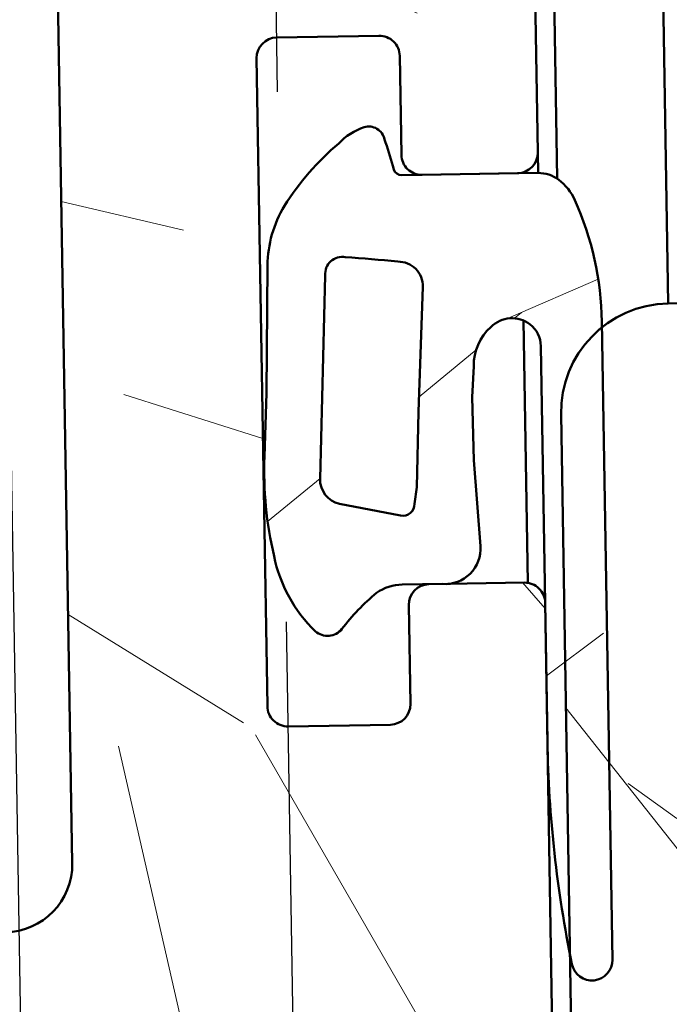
# Model space of a CAD drawing. Header units: millimetres. Extents: x 200 to 13555, y -185 to 8310.
# Tile 70 of 94: x 9262 to 9271, y 3414 to 3429. Entities that reach past the tile are written whole.
import ezdxf

# ---------------------------------------------------------------- set-up
doc = ezdxf.new("R2010")
doc.units = ezdxf.units.MM
doc.header["$LTSCALE"] = 10
doc.linetypes.add('Double Dash Chain', pattern=[450, 240, -30, 60, -30, 60, -30])
for name, color, linetype, lineweight in [('Phantomlinien(DIN)', 7, 'Double Dash Chain', 25), ('Schraffur', 7, 'Continuous', 18), ('Sichtbare Kanten(DIN)', 7, 'Continuous', 50)]:
    doc.layers.add(name, color=color, linetype=linetype, lineweight=lineweight)

msp = doc.modelspace()

# ---------------------------------------------------------------- hatches: boundary and pattern name
at = {"layer": 'Schraffur'}
h = msp.add_hatch(dxfattribs=at)
h.set_pattern_fill('WOOD', color=256, scale=38.23228370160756, angle=120.00017538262, style=0, pattern_type=2)
h.set_pattern_definition([(115.23617538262, (-5.62871197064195, -3.249761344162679), (177.1654283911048, -383.3264295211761), [4.603778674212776, -455.774700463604]), (131.31007538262, (-7.591560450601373, 0.9146095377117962), (-109.5750044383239, 113.3241373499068), [5.848430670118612, -189.0987868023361]), (165.00017538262, (-11.45229904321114, 5.30763280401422), (-33.11008066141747, -19.11624911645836), [4.325485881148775, -49.74325967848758]), (166.84777538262, (-15.63040413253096, 6.427138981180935), (-764.2771678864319, 176.7971829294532), [8.384989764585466, -830.114636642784]), (132.99477538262, (-23.79545187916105, 8.335050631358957), (238.2662641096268, -259.758219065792), [5.100836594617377, -504.979649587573]), (120.00017538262, (-27.27386560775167, 12.06587248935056), (-52.22631361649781, 13.99382721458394), [9.558070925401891, -28.67421277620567]), (110.5381753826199, (-32.0529264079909, 20.34339009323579), (62.4722023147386, -184.6662940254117), [4.651148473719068, -227.9068486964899]), (114.28917538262, (-14.56843098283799, -8.41114700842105), (138.9338814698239, -317.1079226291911), [3.842306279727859, -380.3875188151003]), (120.00017538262, (-16.14895459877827, -4.908977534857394), (-52.22631361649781, 13.99382721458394), [5.734842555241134, -32.49744114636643]), (148.30097538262, (-19.01639107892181, 0.05753302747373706), (-408.9399162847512, 249.513365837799), [5.644920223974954, -558.8489373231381]), (172.12517538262, (-23.81920762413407, 3.023705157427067), (242.015179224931, -36.85912366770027), [8.718298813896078, -427.1960683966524]), (159.28957538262, (-32.4552943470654, 4.218191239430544), (-280.2477040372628, 103.0791941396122), [5.433839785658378, -537.9473478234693]), (126.34037538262, (-37.53798743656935, 6.139837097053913), (-186.0400342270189, 245.764239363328), [6.924172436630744, -339.283990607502]), (108.1111753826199, (-41.64111262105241, 11.71732490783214), (168.2937329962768, -520.8896911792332), [7.423371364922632, -734.912426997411]), (113.2901753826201, (-24.83255281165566, -14.3371824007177), (-138.9352784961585, 317.1073833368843), [6.544296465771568, -647.888102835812]), (123.36667538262, (-27.42011274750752, -8.326145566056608), (-338.970059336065, 510.6442682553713), [6.510728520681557, -644.5618941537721]), (153.69027538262, (-31.00097479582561, -2.888596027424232), (71.34255827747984, -47.1038405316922), [6.892439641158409, -130.9558943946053]), (167.48977538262, (-37.17941831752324, 0.16629021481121), (-555.3717487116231, 120.8212079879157), [6.223756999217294, -616.1514841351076]), (134.93157538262, (-43.2554135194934, 1.514448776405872), (-309.6095518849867, 306.8628787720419), [5.935256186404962, -587.5881449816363]), (120.00017538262, (-47.44725281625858, 5.716309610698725), (-52.22631361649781, 13.99382721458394), [4.587874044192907, -33.64440965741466]), (107.00517538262, (-49.74120200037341, 9.689518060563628), (-105.8237955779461, 336.2238380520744), [5.100836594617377, -504.979649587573]), (120.00017538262, (-5.926035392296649, 10.26412182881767), (-52.22631361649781, 13.99382721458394), [0, -38.23228370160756]), (343.1521753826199, (-13.56882000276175, 12.03209520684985), (-750.2818375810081, 229.0283769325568), [8.384989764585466, -830.114636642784]), (326.56517538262, (-38.65378094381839, -9.51432278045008), (52.22628454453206, -13.99384438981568), [3.419610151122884, -82.07018483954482]), (308.13017538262, (-35.8000786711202, -11.39847868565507), (147.8072378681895, -179.5445023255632), [5.406847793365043, -264.9363447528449]), (276.80117538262, (-32.46160321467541, -15.65156367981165), (29.35958536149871, -203.782908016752), [2.91169426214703, -288.2568908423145]), (146.56527538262, (-13.56882000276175, 12.03209520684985), (-52.22630896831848, 13.99375323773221), [4.274484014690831, -81.21531097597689]), (126.70997538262, (-17.13594784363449, 14.3872900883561), (205.1561442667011, -278.8746324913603), [6.544296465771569, -647.8881028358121]), (109.87517538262, (-21.04791059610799, 19.63367719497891), (-225.6418352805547, 620.2197580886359), [10.87437022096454, -1076.563760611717]), (109.69517538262, (-1.986604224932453, -1.146974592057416), (-81.5868810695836, 217.7770643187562), [4.274484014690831, -423.1740321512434]), (135.5242753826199, (-3.427189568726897, 2.877458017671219), (309.608041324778, -306.861344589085), [7.142364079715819, -707.0946173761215]), (162.87907538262, (-8.523616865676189, 7.881458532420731), (645.8309539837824, -201.035701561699), [7.304277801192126, -723.1215907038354]), (154.69537538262, (-15.50420006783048, 10.03175677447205), (-422.9333767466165, 197.2867778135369), [6.045059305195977, -598.4614064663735]), (129.46247538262, (-20.96921802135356, 12.61560404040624), (-128.6912638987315, 146.434199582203), [6.976741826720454, -225.5811788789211]), (113.41817538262, (-25.40344390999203, 18.0019294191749), (258.7554123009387, -601.1039284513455), [10.00634445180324, -990.6290565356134]), (111.8701753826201, (-10.26412182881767, -5.926035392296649), (81.58781442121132, -217.7765745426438), [5.406847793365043, -264.9363447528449]), (131.31007538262, (-12.27819446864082, -0.9083006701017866), (-109.5750044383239, 113.3241373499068), [5.848430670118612, -189.0987868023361]), (162.51057538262, (-16.13893306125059, 3.484722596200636), (541.3777063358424, -173.0483246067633), [6.223756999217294, -616.1514841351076]), (165.00017538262, (-22.07498999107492, 5.355144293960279), (-33.11008066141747, -19.11624911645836), [7.028928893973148, -47.0398548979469]), (137.35417538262, (-28.86441076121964, 7.174341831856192), (380.9501749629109, -353.9650785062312), [6.408915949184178, -634.4800409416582]), (116.6341753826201, (-33.57851319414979, 11.51614093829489), (272.7540290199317, -548.8747666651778), [6.510728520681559, -644.5618941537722]), (102.8971753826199, (-36.49717383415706, 17.3360153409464), (-91.82995953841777, 388.4480968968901), [5.200164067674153, -514.8168161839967]), (111.25417538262, (-18.54163943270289, -10.70509619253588), (-100.7043699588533, 250.8864784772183), [5.028654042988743, -497.8378589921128]), (134.93157538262, (-20.36454964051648, -6.01846217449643), (-309.6095518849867, 306.8628787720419), [5.935256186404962, -587.5881449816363]), (152.00557538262, (-24.55638893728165, -1.816601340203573), (194.9115111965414, -108.2016022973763), [7.213667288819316, -353.4689325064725]), (169.89927538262, (-30.92599489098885, 1.569385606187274), (640.7081494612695, -115.6992503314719), [9.496708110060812, -940.1739117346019]), (135.94557538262, (-40.27550718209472, 3.234910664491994), (109.5751244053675, -113.3241245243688), [5.566696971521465, -272.7686103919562]), (113.9911753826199, (-44.27618404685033, 7.105670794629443), (-158.0517731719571, 350.2155638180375), [7.304277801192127, -723.1215907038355]), (96.80117538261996, (-47.24606884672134, 13.77890903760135), (-29.35958536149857, 203.782908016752), [2.91169426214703, -288.2568908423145]), (110.5381753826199, (-28.47466055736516, -16.43996915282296), (62.4722023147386, -184.6662940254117), [4.651148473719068, -227.9068486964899]), (130.00817538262, (-30.10640833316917, -12.08443583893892), (-276.4991682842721, 325.9784998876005), [6.59992443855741, -653.3935516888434]), (157.40557538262, (-34.34947178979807, -7.029211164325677), (-579.6137102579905, 239.2687340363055), [8.182052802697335, -810.0235715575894]), (149.05477538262, (-8.79347187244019, 15.2306323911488), (-266.2538939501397, 155.3054733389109), [3.936243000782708, -389.6901980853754]), (130.78447538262, (-12.16943728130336, 17.25472656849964), (405.1912849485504, -472.41373068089), [8.17314468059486, -809.1404058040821]), (112.87517538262, (-17.50825117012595, 23.44319162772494), (100.7036961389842, -250.8867158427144), [9.247165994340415, -298.9913691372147])])
edge = h.paths.add_edge_path()
edge.add_ellipse((9268.857438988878, 3403.100853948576), major_axis=(0.004970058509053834, -0.2999588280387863), ratio=0.9999999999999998, start_angle=4.199533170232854e-12, end_angle=83.0000000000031)
edge.add_line((9269.155767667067, 3403.0692311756), (9269.817805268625, 3409.314882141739))
edge.add_ellipse((9269.519476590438, 3409.346504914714), major_axis=(0.0316227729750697, 0.2983286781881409), ratio=1, start_angle=270.0000000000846, end_angle=276.9999999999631)
edge.add_line((9269.819435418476, 3409.351474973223), (9269.642730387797, 3420.016185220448))
edge.add_ellipse((9269.342771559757, 3420.011215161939), major_axis=(-0.004970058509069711, 0.299958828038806), ratio=1, start_angle=269.9999999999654, end_angle=359.9999999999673)
edge.add_line((9269.33780150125, 3420.311173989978), (9267.937993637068, 3420.287980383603))
edge.add_ellipse((9267.942963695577, 3419.988021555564), major_axis=(-0.2999588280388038, -0.004970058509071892), ratio=1, start_angle=269.9999999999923, end_angle=359.9999999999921)
edge.add_line((9267.64300486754, 3419.983051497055), (9267.667026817, 3418.533250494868))
edge.add_ellipse((9267.36706798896, 3418.528280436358), major_axis=(0.004970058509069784, -0.2999588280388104), ratio=1, start_angle=0, end_angle=90.00000000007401, ccw=False)
edge.add_line((9267.37203804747, 3418.228321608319), (9265.872243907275, 3418.203471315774))
edge.add_ellipse((9265.867273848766, 3418.503430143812), major_axis=(-0.2999588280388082, -0.004970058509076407), ratio=1, start_angle=0, end_angle=90.00000000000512, ccw=False)
edge.add_line((9265.567315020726, 3418.498460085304), (9265.409929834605, 3427.997156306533))
edge.add_ellipse((9265.709888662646, 3428.002126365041), major_axis=(-0.00497005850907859, 0.299958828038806), ratio=1, start_angle=0, end_angle=89.99999999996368, ccw=False)
edge.add_line((9265.704918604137, 3428.30208519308), (9267.204712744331, 3428.326935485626))
edge.add_ellipse((9267.209682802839, 3428.026976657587), major_axis=(0.2999588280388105, 0.004970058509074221), ratio=1, start_angle=0, end_angle=89.99999999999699, ccw=False)
edge.add_line((9267.509641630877, 3428.031946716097), (9267.533663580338, 3426.582145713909))
edge.add_ellipse((9267.833622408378, 3426.587115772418), major_axis=(0.004970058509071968, -0.2999588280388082), ratio=1, start_angle=269.999999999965, end_angle=359.9999999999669)
edge.add_line((9267.838592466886, 3426.287156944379), (9269.238400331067, 3426.310350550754))
edge.add_ellipse((9269.233430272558, 3426.610309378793), major_axis=(0.2999588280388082, 0.004970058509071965), ratio=1, start_angle=270.0000000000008, end_angle=359.9999999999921)
edge.add_line((9269.533389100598, 3426.615279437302), (9269.476233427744, 3430.064805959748))
edge.add_ellipse((9269.176274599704, 3430.05983590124), major_axis=(-0.004970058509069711, 0.299958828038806), ratio=1, start_angle=269.9999999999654, end_angle=359.9999999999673)
edge.add_line((9269.171304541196, 3430.359794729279), (9265.671784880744, 3430.30181071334))
edge.add_ellipse((9265.666814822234, 3430.601769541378), major_axis=(-0.2999588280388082, -0.004970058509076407), ratio=1, start_angle=0, end_angle=89.9999999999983, ccw=False)
edge.add_line((9265.366855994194, 3430.596799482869), (9265.262484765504, 3436.895934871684))
edge.add_ellipse((9265.562443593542, 3436.900904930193), major_axis=(-0.00497005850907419, 0.2999588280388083), ratio=1, start_angle=0, end_angle=89.99999999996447, ccw=False)
edge.add_line((9265.557473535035, 3437.200863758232), (9269.056993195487, 3437.258847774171))
edge.add_ellipse((9269.052023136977, 3437.55880660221), major_axis=(0.2999588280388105, 0.004970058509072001), ratio=1, start_angle=269.9999999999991, end_angle=359.9999999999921)
edge.add_line((9269.351981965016, 3437.563776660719), (9269.273289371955, 3442.313124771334))
edge.add_ellipse((9268.273426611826, 3442.296557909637), major_axis=(-0.01656686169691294, 0.9998627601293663), ratio=1, start_angle=269.9999999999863, end_angle=359.9999999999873)
edge.add_line((9268.25685975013, 3443.296420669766), (9267.55695581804, 3443.284823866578))
edge.add_ellipse((9267.561925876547, 3442.984865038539), major_axis=(-0.2999588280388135, -0.004970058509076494), ratio=1, start_angle=269.9999999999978, end_angle=359.9999999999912)
edge.add_line((9267.26196704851, 3442.97989498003), (9267.319122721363, 3439.530368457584))
edge.add_ellipse((9267.019163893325, 3439.525398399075), major_axis=(0.004970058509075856, -0.2999588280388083), ratio=1, start_angle=0, end_angle=90.00000000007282, ccw=False)
edge.add_line((9267.024133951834, 3439.225439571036), (9254.525849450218, 3439.018353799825))
edge.add_ellipse((9254.520879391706, 3439.318312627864), major_axis=(-0.2999588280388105, -0.004970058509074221), ratio=1, start_angle=0, end_angle=89.99999999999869, ccw=False)
edge.add_line((9254.22092056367, 3439.313342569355), (9254.163764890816, 3442.762869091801))
edge.add_ellipse((9253.863806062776, 3442.757899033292), major_axis=(-0.004970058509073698, 0.29995882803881), ratio=1, start_angle=269.9999999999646, end_angle=359.9999999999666)
edge.add_line((9253.858836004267, 3443.057857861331), (9253.158932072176, 3443.046261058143))
edge.add_ellipse((9253.175498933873, 3442.046398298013), major_axis=(-0.9998627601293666, -0.01656686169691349), ratio=1, start_angle=270.0000000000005, end_angle=360.0000000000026)
edge.add_line((9252.175636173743, 3442.029831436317), (9252.275865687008, 3435.980661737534))
edge.add_ellipse((9253.275728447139, 3435.997228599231), major_axis=(0.01656686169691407, -0.9998627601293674), ratio=1, start_angle=269.9999999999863, end_angle=449.9999999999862)
edge.add_line((9254.27559120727, 3436.013795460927), (9254.263994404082, 3436.713699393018))
edge.add_ellipse((9254.563953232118, 3436.718669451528), major_axis=(-0.004970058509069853, 0.2999588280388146), ratio=1, start_angle=0, end_angle=89.99999999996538, ccw=False)
edge.add_line((9254.55898317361, 3437.018628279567), (9261.35804994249, 3437.131282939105))
edge.add_ellipse((9261.374616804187, 3436.131420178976), major_axis=(0.9998627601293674, 0.01656686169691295), ratio=1, start_angle=2.6147972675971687e-12, end_angle=90.00000000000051, ccw=False)
edge.add_line((9262.374479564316, 3436.147987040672), (9262.704988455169, 3416.200724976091))
edge.add_ellipse((9261.70512569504, 3416.184158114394), major_axis=(0.01656686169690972, -0.9998627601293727), ratio=1, start_angle=0, end_angle=89.99999999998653, ccw=False)
edge.add_line((9261.721692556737, 3415.184295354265), (9253.62280419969, 3415.05010377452))
edge.add_ellipse((9253.639371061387, 3414.050241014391), major_axis=(-0.9998627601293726, -0.01656686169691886), ratio=1, start_angle=269.9999999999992, end_angle=360.0000000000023)
edge.add_line((9252.639508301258, 3414.033674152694), (9252.65027676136, 3413.38376335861))
edge.add_ellipse((9252.9502355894, 3413.388733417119), major_axis=(0.004970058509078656, -0.29995882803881), ratio=1, start_angle=269.9999999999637, end_angle=359.9999999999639)
edge.add_line((9252.955205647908, 3413.08877458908), (9253.955068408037, 3413.105341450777))
edge.add_ellipse((9253.960038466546, 3412.805382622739), major_axis=(0.2999588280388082, 0.004970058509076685), ratio=1, start_angle=0, end_angle=89.99999999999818, ccw=False)
edge.add_line((9254.259997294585, 3412.810352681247), (9254.284019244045, 3411.36055167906))
edge.add_ellipse((9254.583978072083, 3411.365521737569), major_axis=(0.004970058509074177, -0.2999588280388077), ratio=1, start_angle=269.9999999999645, end_angle=359.9999999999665)
edge.add_line((9254.588948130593, 3411.06556290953), (9255.588810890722, 3411.082129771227))
edge.add_ellipse((9255.583840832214, 3411.382088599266), major_axis=(0.2999588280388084, 0.004970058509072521), ratio=1, start_angle=270.0000000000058, end_angle=359.999999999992)
edge.add_line((9255.883799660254, 3411.387058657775), (9255.859777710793, 3412.836859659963))
edge.add_ellipse((9256.159736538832, 3412.841829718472), major_axis=(-0.004970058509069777, 0.2999588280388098), ratio=1, start_angle=0, end_angle=90.00000000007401, ccw=False)
edge.add_line((9256.154766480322, 3413.14178854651), (9257.654560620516, 3413.166638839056))
edge.add_ellipse((9257.659530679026, 3412.866680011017), major_axis=(0.2999588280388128, 0.004970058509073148), ratio=1, start_angle=0, end_angle=89.99999999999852, ccw=False)
edge.add_line((9257.959489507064, 3412.871650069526), (9257.98632047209, 3411.25231604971))
edge.add_ellipse((9258.286279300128, 3411.257286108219), major_axis=(0.004970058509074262, -0.2999588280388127), ratio=1, start_angle=269.9999999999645, end_angle=316.9999999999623)
edge.add_line((9258.085342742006, 3411.034520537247), (9259.414587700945, 3409.835529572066))
edge.add_ellipse((9259.213651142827, 3409.612764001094), major_axis=(0.2227655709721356, -0.2009365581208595), ratio=1, start_angle=42.99999999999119, end_angle=89.99999999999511, ccw=False)
edge.add_line((9259.513609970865, 3409.617734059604), (9259.562342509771, 3406.676570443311))
edge.add_ellipse((9259.262383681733, 3406.671600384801), major_axis=(0.00497005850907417, -0.2999588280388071), ratio=1, start_angle=42.999999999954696, end_angle=90.0000000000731, ccw=False)
edge.add_line((9259.470589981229, 3406.455613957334), (9258.1817962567, 3405.213244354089))
edge.add_ellipse((9258.390002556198, 3404.997257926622), major_axis=(-0.2159864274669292, -0.2082062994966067), ratio=0.9999999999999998, start_angle=270.0000000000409, end_angle=316.9999999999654)
edge.add_line((9258.090043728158, 3404.992287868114), (9258.116874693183, 3403.372953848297))
edge.add_ellipse((9257.816915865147, 3403.367983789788), major_axis=(0.004970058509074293, -0.2999588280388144), ratio=1, start_angle=0, end_angle=90.0000000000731, ccw=False)
edge.add_line((9257.821885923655, 3403.068024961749), (9256.32209178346, 3403.043174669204))
edge.add_ellipse((9256.317121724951, 3403.343133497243), major_axis=(-0.2999588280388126, -0.004970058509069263), ratio=1, start_angle=0, end_angle=89.99999999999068, ccw=False)
edge.add_line((9256.017162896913, 3403.338163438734), (9255.993140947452, 3404.787964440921))
edge.add_ellipse((9255.693182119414, 3404.782994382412), major_axis=(-0.004970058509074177, 0.2999588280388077), ratio=1, start_angle=269.9999999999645, end_angle=359.9999999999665)
edge.add_line((9255.688212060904, 3405.082953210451), (9254.688349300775, 3405.066386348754))
edge.add_ellipse((9254.693319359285, 3404.766427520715), major_axis=(-0.2999588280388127, -0.00497005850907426), ratio=1, start_angle=270.0000000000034, end_angle=359.9999999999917)
edge.add_line((9254.393360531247, 3404.761457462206), (9254.446374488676, 3401.561896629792))
edge.add_ellipse((9254.946305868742, 3401.570180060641), major_axis=(0.008283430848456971, -0.4999313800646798), ratio=1, start_angle=269.9999999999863, end_angle=359.9999999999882)
edge.add_line((9254.954589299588, 3401.070248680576), (9258.737150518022, 3401.132922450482))
edge.add_ellipse((9258.728867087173, 3401.632853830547), major_axis=(0.4999313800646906, 0.008283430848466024), ratio=1, start_angle=269.9999999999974, end_angle=335.0000000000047)
edge.add_line((9259.185459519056, 3401.429081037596), (9260.988836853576, 3405.469897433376))
edge.add_ellipse((9260.07565198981, 3405.877443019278), major_axis=(0.4075455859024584, 0.9131848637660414), ratio=1, start_angle=269.9999999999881, end_angle=294.9999999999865)
edge.add_line((9261.07551474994, 3405.894009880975), (9260.95162269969, 3413.371288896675))
edge.add_ellipse((9261.251581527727, 3413.376258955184), major_axis=(-0.004970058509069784, 0.2999588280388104), ratio=1, start_angle=0, end_angle=90.00000000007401, ccw=False)
edge.add_line((9261.246611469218, 3413.676217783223), (9267.645733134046, 3413.782245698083))
edge.add_ellipse((9267.650703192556, 3413.482286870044), major_axis=(0.2999588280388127, 0.00497005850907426), ratio=1, start_angle=0, end_angle=89.9999999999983, ccw=False)
edge.add_line((9267.950662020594, 3413.487256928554), (9268.119644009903, 3403.288656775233))
edge.add_ellipse((9268.619575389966, 3403.296940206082), major_axis=(0.00828343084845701, -0.499931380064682), ratio=1, start_angle=270.0000000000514, end_angle=359.9999999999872)
edge.add_line((9268.627858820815, 3402.797008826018), (9268.862409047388, 3402.800895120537))
h = msp.add_hatch(dxfattribs=at)
h.set_pattern_fill('WOOD', color=256, scale=38.23228370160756, angle=30.000022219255, style=0, pattern_type=2)
h.set_pattern_definition([(25.23602221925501, (-3.249746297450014, 5.628720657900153), (-383.3269031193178, -177.164403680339), [4.603778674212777, -455.7747004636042]), (41.30992221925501, (0.9146298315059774, 7.591558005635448), (113.324430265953, 109.5747014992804), [5.848430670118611, -189.0987868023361]), (75.000022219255, (5.307663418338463, 11.4522848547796), (-19.11616060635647, 33.11013176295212), [4.325485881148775, -49.74325967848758]), (76.847622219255, (6.427180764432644, 15.63038695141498), (176.7992259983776, 764.2766952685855), [8.384989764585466, -830.114636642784]), (42.994622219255, (8.335114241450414, 23.7954295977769), (-259.7588559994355, -238.2655697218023), [5.100836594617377, -504.979649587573]), (30.000022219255, (12.06594539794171, 27.27383335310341), (13.99396682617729, 52.22627620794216), [9.558070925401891, -28.67421277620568]), (20.53802221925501, (20.34347577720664, 32.05287202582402), (-184.6664610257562, -62.47170866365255), [4.651148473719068, -227.9068486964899]), (24.28902221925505, (-8.411108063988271, 14.56845346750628), (-317.1082940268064, -138.9330337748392), [3.842306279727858, -380.3875188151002]), (30.000022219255, (-4.908934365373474, 16.14896772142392), (13.99396682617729, 52.22627620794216), [5.734842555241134, -32.49744114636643]), (58.300822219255, (0.05758386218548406, 19.01639092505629), (249.5144590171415, 408.9392492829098), [5.644920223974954, -558.8489373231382]), (82.125022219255, (3.023768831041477, 23.81919954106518), (-36.85977062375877, -242.0150806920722), [8.71829881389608, -427.1960683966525]), (69.289422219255, (4.218277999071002, 32.45528307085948), (103.0799432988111, 280.2474284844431), [5.433839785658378, -537.9473478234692]), (36.340222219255, (6.139937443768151, 37.53797102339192), (245.7647366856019, 186.0393772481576), [6.924172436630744, -339.283990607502]), (18.11102221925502, (11.71743622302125, 41.64108129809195), (-520.8901410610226, -168.2923405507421), [7.423371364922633, -734.9124269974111]), (23.29002221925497, (-14.33711601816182, 24.83259113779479), (317.1077547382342, 138.9344308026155), [6.544296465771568, -647.888102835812]), (33.366522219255, (-8.326072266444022, 27.42013500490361), (510.6451743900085, 338.9686942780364), [6.510728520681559, -644.5618941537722]), (63.690122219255, (-2.888513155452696, 31.00098251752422), (-47.1040312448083, -71.3424323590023), [6.892439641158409, -130.9558943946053]), (77.48962221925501, (0.1663896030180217, 37.17941787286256), (120.8226926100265, 555.3714257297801), [6.223756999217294, -616.1514841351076]), (44.931422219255, (1.514564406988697, 43.25540947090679), (306.8637064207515, 309.6087315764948), [5.935256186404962, -587.5881449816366]), (30.000022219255, (5.716436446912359, 47.44723753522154), (13.99396682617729, 52.22627620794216), [4.587874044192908, -33.64440965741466]), (17.00502221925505, (9.689651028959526, 49.74117609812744), (336.2241209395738, 105.8228967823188), [5.100836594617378, -504.9796495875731]), (30.000022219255, (10.26413767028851, 5.926007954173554), (13.99396682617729, 52.22627620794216), [0, -38.23228370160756]), (253.152022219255, (12.03213147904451, 13.56878783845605), (229.0303825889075, 750.2812253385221), [8.384989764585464, -830.1146366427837]), (236.565022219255, (-9.514219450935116, 38.65380637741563), (-13.9939840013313, -52.22624713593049), [3.419610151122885, -82.07018483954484]), (218.130022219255, (-11.39838298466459, 35.80010914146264), (-179.5448974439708, -147.8067579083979), [5.406847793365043, -264.9363447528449]), (186.801022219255, (-15.65147690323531, 32.46164505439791), (-203.7829865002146, -29.35904060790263), [2.91169426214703, -288.2568908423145]), (56.56512221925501, (12.03213147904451, 13.56878783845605), (13.99389284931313, 52.22627155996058), [4.274484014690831, -81.21531097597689]), (36.709822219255, (14.38733589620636, 17.13590938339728), (-278.8751809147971, -205.1553987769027), [6.544296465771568, -647.888102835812]), (19.87502221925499, (19.63373346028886, 21.04785811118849), (620.220361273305, 225.6401773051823), [10.87437022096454, -1076.563760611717]), (19.69502221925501, (-1.146969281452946, 1.986607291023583), (217.7772824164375, 81.58629890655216), [4.274484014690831, -423.1740321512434]), (45.52412221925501, (2.877467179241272, 3.427181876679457), (-306.8621722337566, -309.6072210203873), [7.142364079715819, -707.0946173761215]), (72.878922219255, (7.881481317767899, 8.52359579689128), (-201.0374279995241, -645.8304165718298), [7.304277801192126, -723.1215907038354]), (64.69522221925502, (10.03179822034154, 15.50417325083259), (197.2879084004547, 422.9328493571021), [6.045059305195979, -598.4614064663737]), (39.46232221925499, (12.61566009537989, 20.96918429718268), (146.4345435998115, 128.6908724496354), [6.976741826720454, -225.5811788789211]), (23.4180222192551, (18.00199732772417, 25.40339578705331), (-601.104620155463, -258.7538054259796), [10.00634445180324, -990.6290565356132]), (21.87002221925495, (-5.926007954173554, 10.26413767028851), (-217.7767926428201, -81.58723225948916), [5.406847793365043, -264.9363447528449]), (41.30992221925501, (-0.9082678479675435, 12.27819689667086), (113.324430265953, 109.5747014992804), [5.848430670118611, -189.0987868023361]), (72.510422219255, (3.484765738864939, 16.13892374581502), (-173.0497718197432, -541.3772437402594), [6.223756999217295, -616.1514841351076]), (75.000022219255, (5.35520330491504, 22.07497567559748), (-19.11616060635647, 33.11013176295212), [7.028928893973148, -47.0398548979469]), (47.354022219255, (7.174418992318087, 28.86439158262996), (-353.9660968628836, -380.9492287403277), [6.408915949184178, -634.4800409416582]), (26.63402221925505, (11.51623070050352, 33.57848240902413), (-548.8754957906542, -272.7525617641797), [6.510728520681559, -644.5618941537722]), (12.89702221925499, (17.3361129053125, 36.49712749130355), (388.4483423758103, 91.82892113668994), [5.200164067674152, -514.8168161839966]), (21.25402221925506, (-10.70504662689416, 18.54166804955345), (250.8867476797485, 100.7036992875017), [5.028654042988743, -497.8378589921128]), (44.931422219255, (-6.018407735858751, 20.36456572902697), (306.8637064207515, 309.6087315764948), [5.935256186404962, -587.5881449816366]), (62.005422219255, (-1.816535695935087, 24.55639379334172), (-108.2021233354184, -194.9112219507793), [7.213667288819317, -353.4689325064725]), (79.899122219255, (1.569468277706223, 30.92599069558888), (-115.7009630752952, -640.7078401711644), [9.496708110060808, -940.1739117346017]), (45.94542221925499, (3.235018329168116, 40.27549853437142), (-113.3244174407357, -109.5748214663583), [5.566696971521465, -272.7686103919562]), (23.99102221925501, (7.105789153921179, 44.27616505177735), (350.2159863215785, 158.0508369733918), [7.304277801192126, -723.1215907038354]), (6.801022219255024, (13.77903533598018, 47.24603201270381), (203.7829865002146, 29.35904060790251), [2.91169426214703, -288.2568908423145]), (20.53802221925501, (-16.43989303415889, 28.47470450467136), (-184.6664610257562, -62.47170866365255), [4.651148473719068, -227.9068486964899]), (40.008022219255, (-12.08435535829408, 30.10644063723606), (325.9792390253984, 276.4982968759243), [6.599924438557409, -653.3935516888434]), (67.40542221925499, (-7.029119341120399, 34.34949058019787), (239.2702834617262, 579.6130706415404), [8.182052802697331, -810.023571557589]), (59.05462221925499, (15.23065589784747, 8.79343115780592), (155.3061850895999, 266.2534787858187), [3.936243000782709, -389.6901980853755]), (40.784322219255, (17.25475909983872, 12.16939115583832), (-472.4148138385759, -405.1900220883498), [8.17314468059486, -809.1404058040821]), (22.87502221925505, (23.44323843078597, 17.50818850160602), (-250.8869850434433, -100.7030254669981), [9.247165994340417, -298.9913691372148])])
edge = h.paths.add_edge_path()
edge.add_line((9268.692112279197, 3420.845467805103), (9268.596064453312, 3422.106080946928))
edge.add_line((9268.596064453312, 3422.106080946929), (9268.570858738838, 3423.031537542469))
edge.add_line((9268.57085873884, 3423.031537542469), (9268.594952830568, 3423.485036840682))
edge.add_ellipse((9269.34335107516, 3423.497234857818), major_axis=(-0.01219801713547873, 0.7483982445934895), ratio=1, start_angle=40.6846807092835, end_angle=90.00000000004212, ccw=False)
edge.add_ellipse((9269.156033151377, 3423.753342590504), major_axis=(0.3034573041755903, 0.309809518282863), ratio=1, start_angle=6.729334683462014, end_angle=89.99999999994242, ccw=False)
edge.add_ellipse((9269.170592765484, 3423.772196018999), major_axis=(0.3243806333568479, -0.2505038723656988), ratio=1, start_angle=38.62647187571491, end_angle=90.00000000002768, ccw=False)
edge.add_line((9269.580384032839, 3423.778985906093), (9269.67637780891, 3417.985456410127))
edge.add_ellipse((9287.37986528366, 3418.27878789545), major_axis=(0.2933314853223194, -17.70348747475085), ratio=1, start_angle=270.0000000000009, end_angle=280.6530889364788)
edge.add_ellipse((9270.329602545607, 3414.778144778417), major_axis=(0.06033539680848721, -0.2938701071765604), ratio=1, start_angle=269.9999999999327, end_angle=439.3469110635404)
edge.add_line((9270.629561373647, 3414.783114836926), (9270.474577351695, 3424.136893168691))
edge.add_ellipse((9265.9252817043, 3424.061515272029), major_axis=(-0.07537789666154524, 4.549295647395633), ratio=1, start_angle=270.0000000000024, end_angle=293.1503387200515)
edge.add_ellipse((9269.380069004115, 3425.605173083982), major_axis=(-0.3141836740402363, 0.6985484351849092), ratio=1, start_angle=270.0000000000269, end_angle=298.7468764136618)
edge.add_ellipse((9269.546471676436, 3425.825704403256), major_axis=(-0.3908907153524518, 0.2949479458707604), ratio=1, start_angle=269.9999999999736, end_angle=307.9857602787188)
edge.add_line((9269.538359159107, 3426.315320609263), (9267.53863363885, 3426.28218688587))
edge.add_ellipse((9267.53666802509, 3426.400817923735), major_axis=(-0.1186310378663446, -0.001965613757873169), ratio=1, start_angle=15.150896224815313, end_angle=90.00000000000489, ccw=False)
edge.add_line((9267.422674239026, 3426.367914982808), (9267.407441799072, 3426.420688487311))
edge.add_ellipse((9258.67519955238, 3423.900231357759), major_axis=(-2.520457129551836, 8.732242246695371), ratio=1, start_angle=269.9999999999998, end_angle=272.5579997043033)
edge.add_ellipse((9267.051900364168, 3426.758100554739), major_axis=(-0.04980240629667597, 0.2343504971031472), ratio=1, start_angle=270.0000000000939, end_angle=363.8723029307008)
edge.add_ellipse((9267.314776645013, 3426.068915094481), major_axis=(-0.9196376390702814, -0.3283913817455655), ratio=1, start_angle=270.0000000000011, end_angle=296.2089391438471)
edge.add_ellipse((9269.2209175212, 3423.680893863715), major_axis=(-3.068077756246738, -2.606924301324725), ratio=1, start_angle=269.9999999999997, end_angle=287.3346672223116)
edge.add_ellipse((9267.282878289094, 3424.944855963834), major_axis=(-0.8880260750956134, -1.464621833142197), ratio=1, start_angle=269.999999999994, end_angle=300.6849224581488)
edge.add_line((9265.570148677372, 3424.961125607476), (9265.552508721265, 3423.085765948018))
edge.add_line((9265.552508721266, 3423.085765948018), (9265.52498083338, 3422.158646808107))
edge.add_ellipse((9270.967629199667, 3421.948620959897), major_axis=(-0.2100258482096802, -5.442648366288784), ratio=1, start_angle=270.0000000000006, end_angle=285.456886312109)
edge.add_ellipse((9267.753061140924, 3421.127747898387), major_axis=(0.4272350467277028, -2.087201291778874), ratio=1, start_angle=270.0000000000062, end_angle=304.3756926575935)
edge.add_ellipse((9266.44942777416, 3419.803388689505), major_axis=(0.2067296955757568, -0.1778205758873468), ratio=1, start_angle=270.0000000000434, end_angle=361.7112908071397)
edge.add_ellipse((9269.266701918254, 3417.642317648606), major_axis=(1.989503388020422, 2.605326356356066), ratio=1, start_angle=77.14858295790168, end_angle=89.99999999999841, ccw=False)
edge.add_ellipse((9267.558202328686, 3419.591505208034), major_axis=(0.5699648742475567, 0.3890514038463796), ratio=1, start_angle=56.6322634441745, end_angle=90.00000000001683, ccw=False)
edge.add_line((9267.546769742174, 3420.281498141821), (9268.138798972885, 3420.291307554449))
edge.add_ellipse((9268.177240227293, 3420.806239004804), major_axis=(0.5149314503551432, -0.03844125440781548), ratio=1, start_angle=270.0000000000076, end_angle=368.6264160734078)
edge = h.paths.add_edge_path(flags=0)
edge.add_line((9267.521892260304, 3421.294032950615), (9266.625937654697, 3421.466632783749))
edge.add_ellipse((9266.70457416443, 3421.822070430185), major_axis=(-0.3554376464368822, 0.07863650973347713), ratio=1, start_angle=10.99929445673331, end_angle=90.00000000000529, ccw=False)
edge.add_line((9266.340662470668, 3421.831445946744), (9266.417474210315, 3424.812901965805))
edge.add_ellipse((9266.663900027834, 3424.837798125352), major_axis=(-0.2464258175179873, -0.02489615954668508), ratio=1, start_angle=253.180538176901, end_angle=360.000000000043, ccw=False)
edge.add_ellipse((9265.5931338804, 3407.21868226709), major_axis=(17.86220376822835, -1.118240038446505), ratio=1, start_angle=87.52997393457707, end_angle=90.00000000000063, ccw=False)
edge.add_ellipse((9267.488988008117, 3424.658049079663), major_axis=(0.3580487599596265, 0.008850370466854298), ratio=1, start_angle=356.66909903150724, end_angle=449.9999999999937, ccw=False)
edge.add_line((9267.846946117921, 3424.646080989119), (9267.785729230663, 3422.815122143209))
edge.add_line((9267.785729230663, 3422.815122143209), (9267.75853759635, 3421.709148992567))
edge.add_line((9267.758537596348, 3421.709148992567), (9267.72707832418, 3421.467818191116))
edge.add_ellipse((9267.554540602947, 3421.463508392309), major_axis=(0.1725377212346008, 0.004309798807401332), ratio=0.9999999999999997, start_angle=257.6650330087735, end_angle=359.9999999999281, ccw=False)
h = msp.add_hatch(dxfattribs=at)
h.set_pattern_fill('WOOD', color=256, scale=38.23228370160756, angle=135.00021045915, style=0, pattern_type=2)
h.set_pattern_definition([(130.23621045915, (-4.595815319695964, -4.595849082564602), (270.3410418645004, -324.4109456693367), [4.603778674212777, -455.7747004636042]), (146.31011045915, (-7.569602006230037, -1.081400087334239), (-135.1718213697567, 81.10253024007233), [5.84843067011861, -189.0987868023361]), (180.00021045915, (-12.43578919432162, 2.162698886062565), (-27.0342161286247, -27.03441473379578), [4.325485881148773, -49.74325967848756]), (181.84781045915, (-16.76127832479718, 2.162682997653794), (-783.9935164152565, -27.03700174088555), [8.384989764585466, -830.114636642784]), (147.99481045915, (-25.14191252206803, 1.892309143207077), (297.3780281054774, -189.2391433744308), [5.100836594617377, -504.979649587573]), (135.00021045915, (-29.46741158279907, 4.59572396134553), (-54.0686141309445, -0.0001986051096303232), [9.558070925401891, -28.67421277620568]), (125.53821045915, (-36.22601317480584, 11.35427590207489), (108.1387668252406, -162.2048806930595), [4.651148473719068, -227.9068486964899]), (129.28921045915, (-11.89505141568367, -11.89513880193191), (216.2735594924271, -270.3438652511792), [3.842306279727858, -380.3875188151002]), (135.00021045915, (-14.3281499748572, -8.921373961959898), (-54.0686141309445, -0.0001986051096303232), [5.734842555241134, -32.49744114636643]), (163.30101045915, (-18.38331093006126, -4.866242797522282), (-459.5845203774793, 135.1696840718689), [5.644920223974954, -558.8489373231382]), (187.12521045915, (-23.790178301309, -3.244204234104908), (243.308538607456, 27.03510705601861), [8.718298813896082, -427.1960683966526]), (174.28961045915, (-32.44115259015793, -4.325608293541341), (-297.377370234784, 27.03323056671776), [5.433839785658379, -537.9473478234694]), (141.34041045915, (-37.84801598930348, -3.784942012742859), (-243.3094553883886, 189.239173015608), [6.924172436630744, -339.283990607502]), (123.1112104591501, (-43.25489329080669, 0.5405272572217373), (297.3757169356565, -459.5830000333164), [7.423371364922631, -734.912426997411]), (128.29021045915, (-20.27565582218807, -20.2758047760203), (-216.2747693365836, 270.3429827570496), [6.544296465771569, -647.8881028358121]), (138.36671045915, (-24.33082074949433, -15.13930132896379), (-459.5846448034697, 405.512298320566), [6.510728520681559, -644.5618941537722]), (168.69031045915, (-29.19701190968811, -10.8138300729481), (81.1030071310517, -27.03395362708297), [6.892439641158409, -130.9558943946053]), (182.48981045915, (-35.9555936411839, -9.462139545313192), (-567.7187283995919, -27.03680807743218), [6.223756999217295, -616.1514841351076]), (149.93161045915, (-42.17348327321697, -9.73250545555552), (-378.4819518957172, 216.2736994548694), [5.935256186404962, -587.5881449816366]), (135.00021045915, (-47.31001253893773, -6.75875054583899), (-54.0686141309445, -0.0001986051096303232), [4.587874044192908, -33.64440965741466]), (122.00521045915, (-50.55414130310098, -3.514645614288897), (-189.2392519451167, 297.3779590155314), [5.100836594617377, -504.979649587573]), (135.00021045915, (-8.38066597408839, 8.380604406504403), (-54.0686141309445, -0.0001986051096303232), [0, -38.23228370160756]), (358.1522104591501, (-16.22061403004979, 8.110232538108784), (-783.9935262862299, 27.03671551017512), [8.384989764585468, -830.1146366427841]), (341.56521045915, (-34.87418560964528, -19.19448611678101), (54.0685904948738, 0.0001744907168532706), [3.419610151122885, -82.07018483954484]), (323.13021045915, (-31.63006478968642, -20.27584648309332), (189.2404477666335, -135.1712277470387), [5.406847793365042, -264.9363447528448]), (291.80121045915, (-27.30456374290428, -23.51994744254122), (81.10219526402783, -189.2403043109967), [2.911694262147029, -288.2568908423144]), (161.56531045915, (-16.22061403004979, 8.110232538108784), (-54.0685904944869, -0.0002688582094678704), [4.274484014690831, -81.21531097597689]), (141.71001045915, (-20.27576505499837, 9.461932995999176), (270.3438166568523, -216.2737269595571), [6.544296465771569, -647.8881028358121]), (124.87521045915, (-25.41229829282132, 13.51706018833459), (-378.4782927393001, 540.6856462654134), [10.87437022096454, -1076.563760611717]), (124.69521045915, (-1.622052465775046, -1.622064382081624), (-135.1718431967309, 189.2401693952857), [4.27448401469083, -423.1740321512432]), (150.52431045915, (-4.055153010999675, 1.892386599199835), (378.4800957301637, -216.2726085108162), [7.142364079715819, -707.0946173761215]), (177.87911045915, (-10.27305654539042, 5.40682367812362), (675.8566827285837, -27.03181157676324), [7.304277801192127, -723.1215907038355]), (169.69541045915, (-17.57232044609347, 5.677139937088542), (-459.5838964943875, 81.10089980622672), [6.04505930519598, -598.4614064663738]), (144.46251045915, (-23.51987197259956, 6.758490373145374), (-162.20624132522, 108.1367258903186), [6.976741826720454, -225.5811788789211]), (128.41821045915, (-29.19709135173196, 10.8136155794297), (405.5159946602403, -513.6507317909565), [10.00634445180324, -990.6290565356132]), (126.87021045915, (-8.380604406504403, -8.38066597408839), (135.1726179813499, -189.2394547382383), [5.406847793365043, -264.9363447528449]), (146.31011045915, (-11.62473714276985, -4.055188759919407), (-135.1718213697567, 81.10253024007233), [5.84843067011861, -189.0987868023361]), (177.51061045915, (-16.49092433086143, -0.8110897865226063), (567.7189270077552, -27.03263738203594), [6.223756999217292, -616.1514841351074]), (180.00021045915, (-22.70881594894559, -0.540769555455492), (-27.0342161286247, -27.03441473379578), [7.028928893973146, -47.03985489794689]), (152.35421045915, (-29.73773578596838, -0.5407953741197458), (459.5826650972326, -243.3065690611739), [6.408915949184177, -634.4800409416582]), (131.6342104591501, (-35.41495119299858, 2.432957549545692), (405.5196851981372, -459.5781269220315), [6.510728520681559, -644.5618941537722]), (117.89721045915, (-39.74045819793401, 7.299116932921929), (-189.2389102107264, 351.4445906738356), [5.200164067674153, -514.8168161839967]), (126.25421045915, (-15.13915634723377, -15.13926756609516), (-162.2072829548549, 216.2734208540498), [5.028654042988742, -497.8378589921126]), (149.93161045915, (-18.11294501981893, -11.08413242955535), (-378.4819518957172, 216.2736994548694), [5.935256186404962, -587.5881449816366]), (167.00561045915, (-23.24947428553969, -8.110377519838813), (216.2747309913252, -54.06777849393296), [7.213667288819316, -353.4689325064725]), (184.89931045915, (-30.27840008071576, -6.488344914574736), (648.821685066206, 54.07097466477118), [9.49670811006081, -940.1739117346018]), (150.94561045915, (-39.7404045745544, -7.29940888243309), (135.1719339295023, -81.10248680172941), [5.566696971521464, -272.7686103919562]), (128.99121045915, (-44.60658977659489, -4.59599605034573), (-243.3089294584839, 297.3752998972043), [7.304277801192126, -723.1215907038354]), (111.80121045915, (-49.20244283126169, 1.081191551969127), (-81.10219526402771, 189.2403043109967), [2.91169426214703, -288.2568908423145]), (125.53821045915, (-23.24941867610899, -23.24958947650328), (108.1387668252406, -162.2048806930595), [4.651148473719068, -227.9068486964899]), (145.00821045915, (-25.95286328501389, -19.46479641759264), (-351.4472806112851, 243.3075859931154), [6.59992443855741, -653.3935516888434]), (172.40561045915, (-31.35973860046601, -15.6800132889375), (-621.7912069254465, 81.10040195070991), [8.182052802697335, -810.0235715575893]), (164.05481045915, (-12.43582692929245, 12.43573557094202), (-297.3775764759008, 81.101807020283), [3.936243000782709, -389.6901980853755]), (145.78451045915, (-16.22063389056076, 13.51709395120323), (513.654612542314, -351.4450872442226), [8.17314468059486, -809.1404058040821]), (127.87521045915, (-22.97922753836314, 18.11290132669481), (162.2066935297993, -216.2738245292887), [9.247165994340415, -298.9913691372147])])
edge = h.paths.add_edge_path()
edge.add_ellipse((9278.053495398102, 3412.110475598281), major_axis=(0.2999588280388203, 0.004970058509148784), ratio=1, start_angle=270.000000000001, end_angle=359.9999999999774)
edge.add_line((9278.35345422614, 3412.115445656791), (9278.174532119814, 3422.913963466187))
edge.add_ellipse((9276.574751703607, 3422.887456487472), major_axis=(-0.02650697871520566, 1.599780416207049), ratio=1, start_angle=269.9999999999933, end_angle=359.9999999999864)
edge.add_line((9276.548244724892, 3424.487236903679), (9274.527672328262, 3424.453757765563))
edge.add_ellipse((9273.988654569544, 3425.04490906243), major_axis=(0.5390177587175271, -0.5911512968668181), ratio=0.9999999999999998, start_angle=277.1807557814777, end_angle=359.99999999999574, ccw=False)
edge.add_line((9273.469517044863, 3424.436225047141), (9271.448944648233, 3424.402745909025))
edge.add_ellipse((9271.475451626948, 3422.802965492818), major_axis=(-1.599780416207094, -0.02650697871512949), ratio=1, start_angle=269.9999999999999, end_angle=359.999999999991)
edge.add_line((9269.87567121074, 3422.776458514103), (9270.054593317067, 3411.977940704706))
edge.add_ellipse((9270.354552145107, 3411.982910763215), major_axis=(0.004970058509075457, -0.2999588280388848), ratio=1, start_angle=269.9999999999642, end_angle=359.9999999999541)
edge.add_line((9270.359522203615, 3411.682951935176), (9271.359384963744, 3411.699518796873))
edge.add_ellipse((9271.354414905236, 3411.999477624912), major_axis=(0.2999588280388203, 0.004970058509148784), ratio=1, start_angle=269.9999999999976, end_angle=359.9999999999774)
edge.add_line((9271.654373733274, 3412.004447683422), (9271.480421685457, 3422.50300666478))
edge.add_ellipse((9271.780380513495, 3422.507976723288), major_axis=(-0.004970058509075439, 0.2999588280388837), ratio=1, start_angle=0, end_angle=89.9999999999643, ccw=False)
edge.add_line((9271.775410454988, 3422.807935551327), (9276.274792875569, 3422.882486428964))
edge.add_ellipse((9276.279762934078, 3422.582527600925), major_axis=(0.2999588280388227, 0.004970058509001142), ratio=1, start_angle=3.2798652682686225e-11, end_angle=89.99999999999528, ccw=False)
edge.add_line((9276.579721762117, 3422.587497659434), (9276.753673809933, 3412.088938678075))
edge.add_ellipse((9277.053632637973, 3412.093908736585), major_axis=(0.004970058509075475, -0.2999588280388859), ratio=1, start_angle=270.0000000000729, end_angle=359.9999999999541)
edge.add_line((9277.058602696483, 3411.793949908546), (9278.058465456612, 3411.810516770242))

# ---------------------------------------------------------------- linework, layer by layer
at = {"layer": 'Phantomlinien(DIN)', "ltscale": 0.02590123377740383}
for p, q in [((9267.64909962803, 3310.964580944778), (9250.270461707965, 4359.820616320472)), ((9246.271010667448, 4359.754348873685), (9263.64964858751, 3310.898313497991))]:
    msp.add_line(p, q, dxfattribs=at)
at = {"layer": 'Sichtbare Kanten(DIN)'}
for p, q in [((9269.818400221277, 3426.232944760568), (9252.650276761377, 4462.383763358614)), ((9271.448944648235, 3424.402745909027), (9254.44637448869, 4450.561896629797)), ((9262.374479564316, 3436.147987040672), (9262.704988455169, 3416.200724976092)), ((9269.533389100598, 3426.615279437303), (9269.476233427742, 3430.064805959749)), ((9265.704918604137, 3428.302085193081), (9267.20471274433, 3428.326935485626)), ((9265.567315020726, 3418.498460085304), (9265.409929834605, 3427.997156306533)), ((9267.509641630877, 3428.031946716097), (9267.533663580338, 3426.582145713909)), ((9269.538359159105, 3426.315320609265), (9269.533389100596, 3426.615279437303)), ((9267.422674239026, 3426.367914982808), (9267.407441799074, 3426.420688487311)), ((9269.538359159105, 3426.315320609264), (9267.538633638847, 3426.28218688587)), ((9267.838592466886, 3426.28715694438), (9269.238400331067, 3426.310350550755)), ((9269.288323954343, 3426.315374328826), (9269.288393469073, 3426.311178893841)), ((9265.570148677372, 3424.961125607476), (9265.552508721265, 3423.085765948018)), ((9266.340662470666, 3421.831445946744), (9266.417474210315, 3424.812901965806)), ((9267.846946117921, 3424.646080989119), (9267.785729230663, 3422.815122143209)), ((9273.469517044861, 3424.436225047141), (9271.448944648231, 3424.402745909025)), ((9269.32415099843, 3424.153098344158), (9269.387864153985, 3420.30780689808)), ((9270.629561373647, 3414.783114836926), (9270.474577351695, 3424.136893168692)), ((9269.580384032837, 3423.778985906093), (9269.67637780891, 3417.985456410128)), ((9268.570858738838, 3423.031537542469), (9268.594952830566, 3423.485036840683)), ((9265.552508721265, 3423.085765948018), (9265.524980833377, 3422.158646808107)), ((9268.596064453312, 3422.106080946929), (9268.570858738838, 3423.031537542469)), ((9267.785729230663, 3422.815122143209), (9267.758537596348, 3421.709148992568)), ((9269.875671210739, 3422.776458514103), (9270.054593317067, 3411.977940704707)), ((9268.692112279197, 3420.845467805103), (9268.596064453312, 3422.106080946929)), ((9267.758537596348, 3421.709148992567), (9267.72707832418, 3421.467818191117)), ((9267.521892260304, 3421.294032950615), (9266.625937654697, 3421.466632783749)), ((9267.546769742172, 3420.281498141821), (9268.138798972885, 3420.29130755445)), ((9269.337801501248, 3420.311173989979), (9267.937993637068, 3420.287980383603)), ((9267.643004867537, 3419.983051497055), (9267.667026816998, 3418.533250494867)), ((9269.819435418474, 3409.351474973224), (9269.642730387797, 3420.01618522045)), ((9267.37203804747, 3418.22832160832), (9265.872243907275, 3418.203471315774))]:
    msp.add_line(p, q, dxfattribs=at)
for centre, radius, start, end in [((9265.709888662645, 3428.002126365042), 0.2999999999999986, 90.94925468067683, 180.9492546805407), ((9267.209682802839, 3428.026976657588), 0.3000000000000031, 0.9492546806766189, 90.94925468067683), ((9267.314776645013, 3426.068915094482), 0.9765112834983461, 109.6510263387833, 135.8599654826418), ((9267.051900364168, 3426.75810055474), 0.2395838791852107, 11.9975836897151, 105.869886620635), ((9258.675199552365, 3423.900231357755), 9.088716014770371, 16.10015090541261, 18.65815060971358), ((9269.2209175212, 3423.680893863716), 4.026059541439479, 130.3543244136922, 147.6889916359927), ((9267.833622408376, 3426.587115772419), 0.3000000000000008, 180.9492546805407, 270.9492546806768), ((9269.233430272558, 3426.610309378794), 0.3000000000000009, 270.9492546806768, 0.9492546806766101), ((9267.536668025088, 3426.400817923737), 0.1186473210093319, 196.1001509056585, 270.9492546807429), ((9269.546471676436, 3425.825704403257), 0.4896834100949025, 52.96349440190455, 90.94925468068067), ((9269.380069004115, 3425.605173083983), 0.765951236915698, 24.21661798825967, 52.96349440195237), ((9265.925281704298, 3424.061515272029), 4.549920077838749, 0.949254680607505, 24.09959340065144), ((9267.282878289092, 3424.944855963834), 1.712806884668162, 148.7708270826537, 179.4557495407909), ((9266.663900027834, 3424.837798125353), 0.2476802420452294, 78.94950026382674, 185.7689620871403), ((9265.5931338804, 3407.218682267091), 17.89717252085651, 83.94772116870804, 86.41774723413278), ((9267.488988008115, 3424.658049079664), 0.3581581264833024, 358.0850671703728, 91.41596813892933), ((9271.475451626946, 3422.802965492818), 1.600000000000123, 90.94925468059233, 180.9492546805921), ((9269.156033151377, 3423.753342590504), 0.4336683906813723, 52.3227828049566, 135.5934481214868), ((9269.34335107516, 3423.497234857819), 0.7484976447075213, 131.6184523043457, 180.9337715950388), ((9269.170592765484, 3423.772196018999), 0.4098475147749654, 0.9492546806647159, 52.32278280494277), ((9270.967629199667, 3421.948620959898), 5.446699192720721, 177.790115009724, 193.2470013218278), ((9266.70457416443, 3421.822070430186), 0.3640324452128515, 178.5242059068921, 257.5249114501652), ((9267.554540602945, 3421.46350839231), 0.1725915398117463, 259.0959197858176, 1.430886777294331), ((9268.177240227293, 3420.806239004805), 0.5163643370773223, 265.7306091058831, 4.357025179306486), ((9267.753061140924, 3421.127747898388), 2.130478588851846, 191.5682330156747, 225.9439256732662), ((9267.558202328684, 3419.591505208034), 0.6900876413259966, 90.94925468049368, 124.3169912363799), ((9267.942963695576, 3419.988021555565), 0.2999999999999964, 90.94925468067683, 180.9492546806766), ((9269.342771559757, 3420.01121516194), 0.2999999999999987, 0.9492546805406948, 90.94925468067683), ((9269.266701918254, 3417.642317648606), 3.278086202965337, 129.7821713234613, 142.6335883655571), ((9266.449427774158, 3419.803388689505), 0.2726853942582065, 229.2992058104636, 321.0104966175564), ((9265.867273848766, 3418.503430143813), 0.3000000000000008, 180.9492546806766, 270.9492546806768), ((9267.36706798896, 3418.528280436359), 0.3000000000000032, 270.9492546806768, 0.9492546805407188), ((9287.379865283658, 3418.27878789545), 17.70591743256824, 180.9492546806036, 191.602343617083), ((9261.70512569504, 3416.184158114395), 1.000000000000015, 270.949254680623, 0.949254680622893), ((9270.329602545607, 3414.778144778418), 0.3000000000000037, 191.6023436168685, 0.9492546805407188)]:
    msp.add_arc(centre, radius, start, end, dxfattribs=at)

doc.saveas('drawing.dxf')
